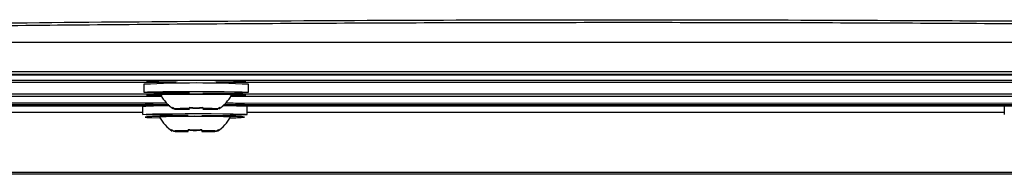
# Model space of a CAD drawing. Header units: millimetres. Extents: x -203 to 471, y -207 to 525.
# Tile 58 of 106: x 185 to 222, y 68 to 74. Entities that reach past the tile are written whole.
import ezdxf

# ---------------------------------------------------------------- set-up
doc = ezdxf.new("R2010")
doc.units = ezdxf.units.MM

msp = doc.modelspace()

# ---------------------------------------------------------------- linework, layer by layer
at = {"color": 7, "linetype": 'Continuous', "lineweight": 25}
for p, q in [((159.134, 73.036), (256.16, 73.036)), ((155.293, 71.815), (260.002, 71.815)), ((207.647, 71.824), (155.303, 71.824)), ((156.724, 71.933), (258.57, 71.933)), ((259.992, 71.824), (207.647, 71.824)), ((255.147, 71.596), (160.147, 71.596)), ((255.149, 71.591), (160.149, 71.593)), ((190.683, 71.525), (162.268, 71.525)), ((189.463, 71.455), (189.463, 71.155)), ((223.183, 71.524), (192.188, 71.525)), ((193.413, 71.155), (193.413, 71.455)), ((162.225, 71.01), (190.132, 71.01)), ((170.152, 71.096), (191.18, 71.096)), ((191.695, 71.096), (223.68, 71.095)), ((192.743, 71.01), (222.632, 71.009)), ((161.872, 70.685), (190.398, 70.684)), ((190.405, 70.678), (161.872, 70.678)), ((161.872, 70.64), (189.823, 70.64)), ((162.225, 70.753), (190.318, 70.752)), ((189.416, 70.619), (189.416, 70.319)), ((222.905, 70.678), (192.47, 70.678)), ((192.477, 70.684), (222.898, 70.684)), ((192.557, 70.752), (222.818, 70.751)), ((192.959, 70.64), (222.347, 70.64)), ((193.366, 70.319), (193.366, 70.619)), ((221.916, 70.618), (221.916, 70.318)), ((189.416, 70.39), (160.757, 70.39)), ((191.027, 70.533), (190.623, 70.533)), ((190.623, 70.524), (191.027, 70.524)), ((192.252, 70.533), (191.848, 70.533)), ((191.848, 70.524), (192.252, 70.524)), ((221.916, 70.39), (193.366, 70.39)), ((190.981, 69.697), (190.577, 69.697)), ((190.577, 69.688), (190.981, 69.688)), ((192.205, 69.697), (191.802, 69.697)), ((191.802, 69.688), (192.205, 69.688)), ((265.169, 68.069), (150.126, 68.069)), ((265.104, 68.135), (150.191, 68.135))]:
    msp.add_line(p, q, dxfattribs=at)
at = {"color": 7, "linetype": 'Continuous', "lineweight": 25, "flags": 128}
for points in [[(191.18, 71.12), (191.067, 71.121), (190.597, 71.123), (190.179, 71.128), (189.84, 71.134), (189.601, 71.142), (189.478, 71.15), (189.478, 71.159), (189.601, 71.167), (189.84, 71.175), (190.179, 71.181), (190.597, 71.186), (191.067, 71.189), (191.562, 71.189), (192.048, 71.187), (192.496, 71.184), (192.877, 71.178), (193.168, 71.171), (193.35, 71.163), (193.413, 71.155), (193.413, 71.155)], [(193.313, 71.055), (193.249, 71.063), (193.061, 71.071), (192.763, 71.078), (192.375, 71.083), (191.923, 71.086), (191.438, 71.087), (190.952, 71.086), (190.5, 71.083), (190.112, 71.078), (189.814, 71.071), (189.626, 71.063), (189.563, 71.055), (189.626, 71.046), (189.814, 71.038), (190.096, 71.032)], [(192.775, 71.054), (192.775, 71.055), (192.71, 71.062), (192.52, 71.068), (192.224, 71.074), (191.851, 71.077), (191.438, 71.078), (191.024, 71.077), (190.651, 71.074), (190.355, 71.068), (190.166, 71.062), (190.1, 71.055)], [(191.134, 70.285), (191.021, 70.285), (190.55, 70.288), (190.132, 70.292), (189.793, 70.298), (189.555, 70.306), (189.432, 70.314), (189.432, 70.323), (189.555, 70.331), (189.793, 70.339), (190.132, 70.345), (190.55, 70.35), (191.021, 70.353), (191.515, 70.353), (192.001, 70.351), (192.449, 70.348), (192.831, 70.342), (193.122, 70.335), (193.304, 70.327), (193.366, 70.319), (193.366, 70.319)], [(193.266, 70.219), (193.202, 70.227), (193.015, 70.235), (192.717, 70.242), (192.329, 70.247), (191.876, 70.25), (191.391, 70.251), (190.906, 70.25), (190.454, 70.247), (190.065, 70.242), (189.767, 70.235), (189.58, 70.227), (189.516, 70.219), (189.58, 70.21), (189.767, 70.202), (190.049, 70.196)], [(192.729, 70.218), (192.729, 70.219), (192.663, 70.226), (192.473, 70.232), (192.177, 70.238), (191.804, 70.241), (191.391, 70.242), (190.978, 70.241), (190.605, 70.238), (190.309, 70.232), (190.119, 70.226), (190.054, 70.219)]]:
    msp.add_lwpolyline(points, dxfattribs=at)
at = {"color": 7, "linetype": 'Continuous', "lineweight": 25}
for centre, radius, start, end in [((191.438, 32.471), 39.034, 87.0998, 92.9002), ((191.437, 30.769), 40.829, 87.3675, 92.6307), ((192.061, 95.888), 24.771, 269.1528, 273.127), ((192.853, 75.537), 4.505, 269.0468, 275.8551), ((190.306, 57.813), 12.836, 89.4061, 93.9757), ((190.213, 61.816), 8.93, 89.3927, 94.4735), ((192.56, 59.667), 10.982, 85.7897, 90.5709), ((192.621, 62.621), 8.123, 85.4464, 90.3738), ((191.17, 55.18), 15.363, 89.9613, 92.0384), ((191.17, 85.877), 15.363, 267.9616, 270.0387), ((191.271, 60.961), 9.575, 90.5417, 91.458), ((191.271, 80.096), 9.575, 268.542, 269.4583), ((192.015, 95.053), 24.771, 269.1528, 273.127), ((191.705, 55.18), 15.363, 87.9616, 90.0387), ((191.605, 60.961), 9.575, 88.542, 89.4583), ((191.705, 85.877), 15.363, 269.9613, 272.0384), ((191.605, 80.096), 9.575, 270.5417, 271.458), ((192.807, 74.701), 4.505, 269.0468, 275.8551), ((191.123, 54.344), 15.363, 89.9613, 92.0384), ((191.123, 85.041), 15.363, 267.9616, 270.0387), ((191.224, 60.125), 9.575, 90.5417, 91.458), ((191.224, 79.26), 9.575, 268.542, 269.4583), ((191.659, 54.344), 15.363, 87.9616, 90.0387), ((191.558, 60.125), 9.575, 88.542, 89.4583), ((191.659, 85.041), 15.363, 269.9613, 272.0384), ((191.558, 79.26), 9.575, 270.5417, 271.458)]:
    msp.add_arc(centre, radius, start, end, dxfattribs=at)
for points, knots in [([(158.793, 73.366), (161.219, 73.416), (166.071, 73.516), (173.435, 73.636), (180.854, 73.735), (188.375, 73.809), (195.973, 73.86), (203.654, 73.886), (211.354, 73.886), (219.638, 73.859), (228.477, 73.798), (237.868, 73.694), (247.229, 73.555), (253.411, 73.429), (256.502, 73.366)], [0, 0, 0, 0, 0.075775, 0.15155, 0.227736, 0.303923, 0.381656, 0.459388, 0.537567, 0.615746, 0.711393, 0.80704, 0.90352, 1, 1, 1, 1]), ([(255.488, 73.276), (252.342, 73.339), (246.055, 73.464), (236.506, 73.602), (226.901, 73.703), (217.248, 73.763), (207.584, 73.783), (197.929, 73.762), (188.304, 73.702), (178.728, 73.601), (169.209, 73.463), (162.942, 73.338), (159.807, 73.276)], [0, 0, 0, 0, 0.10019, 0.200289, 0.300488, 0.400599, 0.500752, 0.600625, 0.700457, 0.800354, 0.900132, 1, 1, 1, 1]), ([(190.1, 71.054), (190.164, 70.951), (190.292, 70.745), (190.486, 70.6), (190.584, 70.528)], [0, 0, 0, 0, 0.500043, 1, 1, 1, 1]), ([(192.291, 70.528), (192.389, 70.6), (192.584, 70.745), (192.711, 70.951), (192.775, 71.054)], [0, 0, 0, 0, 0.499957, 1, 1, 1, 1]), ([(190.054, 70.218), (190.118, 70.115), (190.245, 69.909), (190.44, 69.764), (190.537, 69.692)], [0, 0, 0, 0, 0.5000433, 1, 1, 1, 1]), ([(192.245, 69.692), (192.342, 69.764), (192.537, 69.909), (192.665, 70.115), (192.729, 70.218)], [0, 0, 0, 0, 0.499957, 1, 1, 1, 1])]:
    msp.add_open_spline(points, degree=3, knots=knots, dxfattribs=at)
for points in [[(190.549, 70.573), (190.536, 70.551), (190.536, 70.554), (190.549, 70.582)], [(190.623, 70.533), (190.598, 70.549), (190.573, 70.565), (190.549, 70.582)], [(191.18, 70.593), (191.349, 70.568), (191.526, 70.568), (191.695, 70.593)], [(191.18, 70.593), (191.18, 70.576), (191.18, 70.559), (191.18, 70.543)], [(191.695, 70.562), (191.526, 70.536), (191.35, 70.536), (191.18, 70.562)], [(191.695, 70.543), (191.695, 70.559), (191.695, 70.576), (191.695, 70.593)], [(192.327, 70.582), (192.302, 70.565), (192.277, 70.549), (192.252, 70.533)], [(192.327, 70.582), (192.339, 70.554), (192.339, 70.551), (192.327, 70.573)], [(190.502, 69.737), (190.489, 69.715), (190.489, 69.718), (190.502, 69.746)], [(190.577, 69.697), (190.552, 69.713), (190.527, 69.729), (190.502, 69.746)], [(191.134, 69.757), (191.303, 69.732), (191.479, 69.732), (191.649, 69.757)], [(191.134, 69.757), (191.134, 69.74), (191.134, 69.723), (191.134, 69.707)], [(191.649, 69.726), (191.479, 69.701), (191.303, 69.7), (191.134, 69.726)], [(191.649, 69.707), (191.649, 69.723), (191.649, 69.74), (191.649, 69.757)], [(192.28, 69.746), (192.256, 69.729), (192.231, 69.713), (192.205, 69.697)], [(192.28, 69.746), (192.293, 69.718), (192.293, 69.715), (192.28, 69.737)]]:
    msp.add_open_spline(points, degree=3, dxfattribs=at)

doc.saveas('drawing.dxf')
